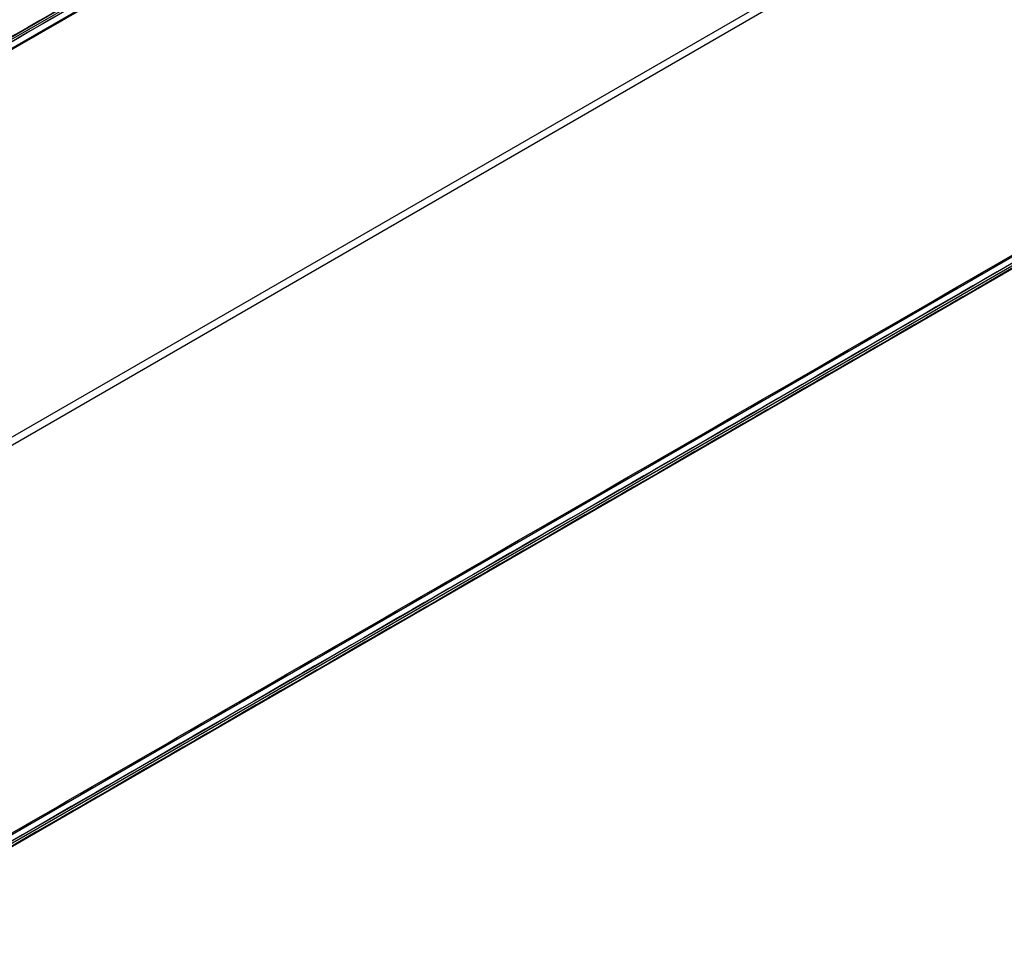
# Model space of a CAD drawing. Header units: millimetres. Extents: x -602 to 602, y -660 to 383.
# Tile 11 of 13: x 86 to 258, y -38 to 122. Entities that reach past the tile are written whole.
import ezdxf

# ---------------------------------------------------------------- set-up
doc = ezdxf.new("R2010")
doc.units = ezdxf.units.MM

msp = doc.modelspace()

# ---------------------------------------------------------------- linework, layer by layer
at = {"color": 8, "true_color": 0x7f7f7f}
for p, q in [((-4.61, 68.09, 54.48), (540.99, 383.09, 54.48)), ((541.18, 382.76, 51.95), (-4.41, 67.76, 51.95)), ((-3.73, 66.58, 49.47), (541.87, 381.58, 49.47)), ((571.32, 330.56, 68.69), (59.68, 35.16, 68.69)), ((571.94, 329.49, 63.33), (60.3, 34.09, 63.33)), ((55.8, -36.53, 82.55), (601.4, 278.47, 82.55)), ((602.08, 277.28, 80.07), (56.49, -37.72, 80.07)), ((56.69, -38.08, 78.14), (602.29, 276.92, 78.14))]:
    msp.add_line(p, q, dxfattribs=at)
for points in [[(540.99, 383.1, 53.66), (-4.61, 68.1, 53.66)], [(541.36, 382.45, 54.86), (-4.23, 67.45, 54.86)], [(541.38, 382.42, 50.25), (-4.22, 67.42, 50.25)], [(541.98, 381.38, 49.5), (-3.62, 66.38, 49.5)], [(55.69, -36.34, 82.52), (601.28, 278.66, 82.52)], [(601.88, 277.62, 81.77), (56.29, -37.38, 81.77)], [(601.9, 277.59, 77.17), (56.31, -37.41, 77.17)], [(602.28, 276.94, 78.36), (56.68, -38.06, 78.36)]]:
    msp.add_open_spline(points, degree=1, dxfattribs=at)

doc.saveas('drawing.dxf')
